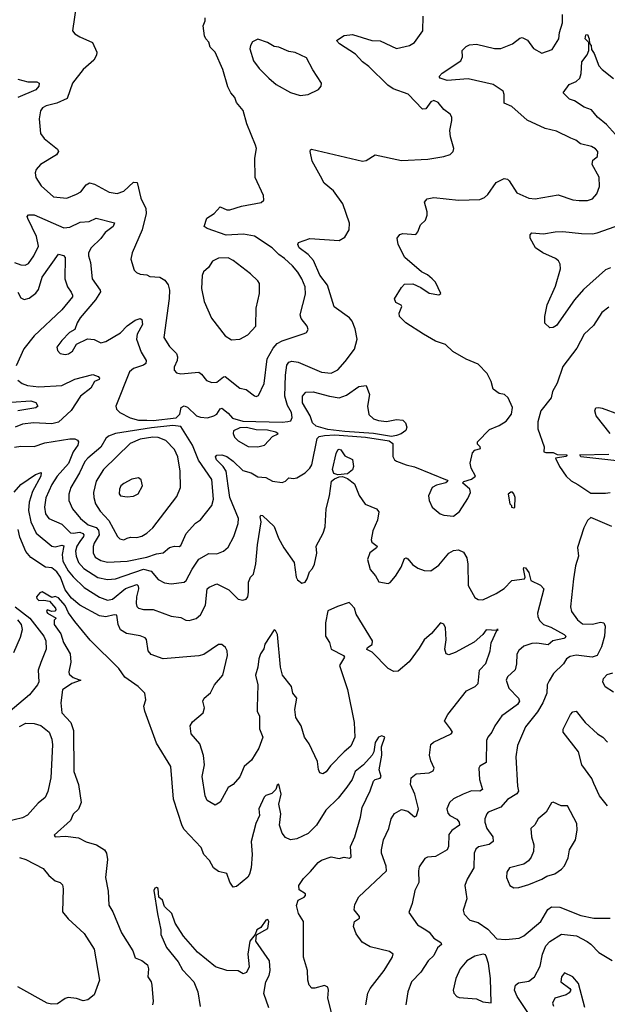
# Model space of a CAD drawing. Extents: x 1468344 to 1613994, y 525695 to 643861.
# Tile 132 of 256: x 1529957 to 1533557, y 541498 to 547533. Entities that reach past the tile are written whole.
import ezdxf

# ---------------------------------------------------------------- set-up
doc = ezdxf.new("R2010")
doc.units = 0

msp = doc.modelspace()

# ---------------------------------------------------------------- linework, layer by layer
at = {"layer": '0CON10XD'}
for points in [[(1530302.3, 547617.7), (1530281.2, 547465), (1530295, 547446.7), (1530325, 547428.8), (1530403.2, 547393.2), (1530430, 547335), (1530427.5, 547315), (1530410.6, 547285), (1530345, 547228.1), (1530281.5, 547145), (1530248.9, 547051.1), (1530185, 547020.6), (1530118.8, 547005), (1530097.6, 546992.4), (1530084.5, 546975.5), (1530077.1, 546925), (1530084.3, 546835), (1530107.1, 546805), (1530188.8, 546738.8), (1530195.6, 546725), (1530182.5, 546705), (1530085, 546646.2), (1530058.8, 546615), (1530051.2, 546595), (1530056.2, 546565), (1530088.8, 546515), (1530165, 546448), (1530245, 546440), (1530305, 546464.4), (1530332, 546478), (1530365, 546520), (1530385, 546532.2), (1530415, 546524.6), (1530505, 546476.7), (1530555, 546467.5), (1530595, 546482.5), (1530655, 546536.9), (1530677.5, 546535), (1530699.1, 546439.1), (1530729.5, 546375), (1530731.8, 546345), (1530707.5, 546245), (1530645.7, 546105), (1530637.5, 546065), (1530658.3, 545998.3), (1530672.7, 545982.7), (1530695, 545973.8), (1530735, 545969.2), (1530755, 545958), (1530815, 545954.5), (1530846.5, 545936.5), (1530867.6, 545907.6), (1530875.4, 545875), (1530873.1, 545825), (1530839.4, 545585), (1530875, 545529.2), (1530916.9, 545486.9), (1530924.3, 545465.7), (1530921.9, 545445), (1530902.9, 545402.9), (1530904.2, 545384.2), (1530918, 545368), (1530945, 545362), (1531055, 545372), (1531070.9, 545360.9), (1531100.9, 545320.9), (1531135, 545309.4), (1531165, 545310.9), (1531205, 545344.4), (1531216.2, 545346.2), (1531305, 545274), (1531345, 545266), (1531395, 545227.5), (1531405.9, 545224.1), (1531420, 545230), (1531455, 545302.5), (1531473.1, 545455), (1531509.4, 545520.6), (1531535, 545547.3), (1531565, 545565.5), (1531700.3, 545609.7), (1531715, 545616.7), (1531724, 545635), (1531718, 545655), (1531681.7, 545701.7), (1531675.6, 545725), (1531708.3, 545851.7), (1531705, 545896.2), (1531685.5, 545945), (1531660.9, 545985), (1531627.3, 546025), (1531578.6, 546068.6), (1531544, 546094), (1531504.5, 546135), (1531395, 546206.1), (1531328.5, 546218.5), (1531221.4, 546211.4), (1531105, 546252.9), (1531086.7, 546265), (1531104.2, 546315.8), (1531148.8, 546345), (1531185, 546386), (1531225, 546368.6), (1531245, 546367.1), (1531315, 546391.1), (1531437, 546413), (1531453.6, 546426.4), (1531451.2, 546455), (1531399.5, 546565), (1531397.5, 546685), (1531406.7, 546743.3), (1531401.2, 546765), (1531349.2, 546895), (1531325.6, 546975.6), (1531286.2, 547025), (1531275.7, 547055.7), (1531251.2, 547085), (1531232.3, 547122.3), (1531201.2, 547228.8), (1531154, 547334), (1531123.3, 547365), (1531115.9, 547395.9), (1531097.5, 547415), (1531090, 547435), (1531080.8, 547495), (1531093.8, 547526.2), (1531094, 547545)], [(1532265, 544826.7), (1532325, 544803.8), (1532375, 544792.5), (1532575, 544710), (1532580, 544705), (1532567.5, 544695), (1532510.4, 544679.6), (1532484.4, 544665.6), (1532461.9, 544615), (1532465.7, 544585.7), (1532484, 544545), (1532533.3, 544505), (1532555.7, 544495.7), (1532615, 544490), (1532651.8, 544518.2), (1532702.8, 544597.2), (1532718.9, 544635), (1532714.2, 544655), (1532670, 544695), (1532677.5, 544702.5), (1532725, 544716.2), (1532750, 544735), (1532722, 544785), (1532715.8, 544815), (1532731.2, 544878.8), (1532745.7, 544894.3), (1532780, 544905), (1532777.5, 544915), (1532760.5, 544930.5), (1532762, 544945), (1532835, 545022), (1532895, 545045.8), (1532937.9, 545072.1), (1532968.8, 545115), (1532976, 545155), (1532948.8, 545215), (1532926.7, 545235), (1532895, 545242), (1532858.3, 545268.3), (1532845.8, 545315), (1532821.2, 545365), (1532765, 545420.8), (1532692.6, 545452.6), (1532609.8, 545499.8), (1532565, 545542), (1532505, 545562.9), (1532430, 545605), (1532322, 545675), (1532284.3, 545714.3), (1532282, 545735), (1532297.5, 545775), (1532293, 545783), (1532260.5, 545800.5), (1532253, 545823), (1532295, 545892.5), (1532315, 545912.5), (1532365, 545913.3), (1532415, 545891.2), (1532465, 545856.2), (1532525, 545847.5), (1532537.5, 545855), (1532503.6, 545923.6), (1532483.9, 545943.9), (1532455, 545970), (1532417.7, 545987.7), (1532316.2, 546075), (1532276.2, 546155), (1532270, 546195), (1532285, 546216.7), (1532305, 546223.3), (1532383, 546217), (1532396.4, 546233.6), (1532413.3, 546275), (1532442.5, 546305), (1532453.3, 546335), (1532453.3, 546355), (1532436.7, 546415), (1532453.3, 546435), (1532495, 546442.9), (1532645, 546426.9), (1532775, 546431.4), (1532805, 546444.3), (1532825, 546462.5), (1532875, 546535.7), (1532925, 546559.2), (1532945, 546555.8), (1532955, 546546), (1533002.1, 546472.1), (1533075, 546440), (1533115, 546435.6), (1533255, 546458.8), (1533345, 546430), (1533384.5, 546424.5), (1533434.4, 546425.6), (1533465, 546435.8), (1533493.3, 546465), (1533509.5, 546510.5), (1533507.3, 546567.3), (1533463.3, 546645), (1533468.8, 546671.2), (1533496, 546695), (1533498, 546725), (1533485, 546741.2), (1533460, 546755), (1533391.8, 546771.8), (1533363.8, 546795), (1533333.1, 546806.9), (1533245, 546849.2), (1533176.5, 546866.5), (1533065, 546916.4), (1532971.8, 547001.8), (1532925, 547021.2), (1532924.5, 547075), (1532918.5, 547095), (1532857.1, 547135), (1532705, 547170.9), (1532575, 547160.4), (1532533.3, 547175), (1532526.7, 547185), (1532546, 547205), (1532659.4, 547280.6), (1532670, 547305), (1532666.7, 547345), (1532691.2, 547368.8), (1532711.7, 547378.3), (1532755, 547383.5), (1532865, 547355.9), (1532904, 547356), (1532975, 547384.3), (1533020.4, 547419.6), (1533035, 547424.4), (1533068.7, 547408.7), (1533105, 547356), (1533155, 547327.5), (1533219.6, 547350.4), (1533258.9, 547415), (1533263.5, 547455), (1533282, 547515), (1533282.3, 547565)], [(1529925, 546045.3), (1529965, 546031.2), (1529991.3, 546028.7), (1530010.6, 546039.4), (1530042.9, 546085), (1530072.5, 546145), (1530059.3, 546205), (1530006.2, 546315), (1530003.9, 546326.1), (1530012, 546338), (1530045, 546336.7), (1530226.7, 546256.7), (1530265, 546262.4), (1530326.9, 546293.1), (1530383.6, 546296.4), (1530425, 546317.5), (1530537.6, 546287.6), (1530529.5, 546265), (1530481.1, 546228.9), (1530455, 546191.1), (1530395.4, 546135), (1530378.2, 546105), (1530378.5, 546085), (1530391.8, 546045), (1530401.8, 545945), (1530450.9, 545875), (1530451.2, 545865), (1530422.2, 545815), (1530327.5, 545705), (1530308.9, 545675), (1530295.5, 545634.5), (1530262.9, 545615), (1530215, 545567.5), (1530184.2, 545525), (1530188.8, 545505), (1530205, 545486.7), (1530235, 545480), (1530255.9, 545484.1), (1530279.7, 545500.3), (1530305.7, 545544.3), (1530373.5, 545576.5), (1530413.5, 545573.5), (1530453.3, 545553.3), (1530485, 545560.6), (1530575, 545613.4), (1530615, 545655.8), (1530665, 545690.8), (1530695, 545701.2), (1530705.6, 545695.6), (1530708.6, 545665), (1530676.5, 545605), (1530672.3, 545575), (1530701.5, 545495), (1530731.4, 545445), (1530730, 545425), (1530715, 545414.5), (1530654, 545395), (1530630, 545375), (1530545.8, 545165), (1530550, 545145), (1530570, 545125), (1530633, 545093), (1530685, 545077.4), (1530735, 545078.9), (1530775, 545076.6), (1530915, 545091.7), (1530937.7, 545115), (1530947.1, 545155), (1530965, 545166.7), (1530985, 545157.3), (1531040.8, 545105), (1531065, 545097.2), (1531106.7, 545093.3), (1531146.1, 545103.9), (1531164.7, 545115.3), (1531185, 545148), (1531195, 545152), (1531235, 545121.5), (1531261.4, 545091.4), (1531325, 545073), (1531564.8, 545065.2), (1531600.4, 545069.6), (1531617.1, 545075), (1531626.2, 545095), (1531621.8, 545125), (1531598.1, 545168.1), (1531581.1, 545225), (1531585.2, 545354.8), (1531594.2, 545415), (1531605, 545433.6), (1531625, 545440), (1531663.8, 545433.8), (1531805, 545371.6), (1531865, 545367.1), (1531905, 545386.9), (1531951.4, 545438.6), (1532007, 545513), (1532024.2, 545575.8), (1532012.7, 545637.3), (1531993.5, 545685), (1531976.9, 545705), (1531883.4, 545773.4), (1531841.8, 545905), (1531795, 545968.2), (1531757, 546057), (1531724.8, 546094.8), (1531670, 546135), (1531660, 546155), (1531665, 546166.7), (1531735, 546191.9), (1531915, 546180), (1531949.7, 546200.3), (1531975.8, 546245), (1531977.1, 546285), (1531936.7, 546405), (1531879.2, 546485), (1531821.8, 546531.8), (1531800, 546575), (1531748.8, 546665), (1531736.7, 546725), (1531737.5, 546735), (1531745, 546738.8), (1532056.1, 546666.1), (1532079.7, 546670.3), (1532135, 546705.7), (1532295, 546670), (1532457.3, 546677.3), (1532555.7, 546694.3), (1532593.6, 546706.4), (1532612.5, 546725), (1532617, 546743), (1532596.2, 546815), (1532592, 546855), (1532603.8, 546915), (1532603.3, 546935), (1532593.9, 546953.9), (1532555, 546983.3), (1532521.2, 547025), (1532495, 547038.1), (1532475, 547030), (1532445, 546986), (1532425, 546985.6), (1532335.9, 547075.9), (1532245, 547108.9), (1532212.4, 547132.4), (1532095, 547246.7), (1532056.4, 547275), (1532015, 547322.9), (1531915.8, 547385), (1531897.5, 547405), (1531944.5, 547435.5), (1531995, 547441.5), (1532115, 547405.8), (1532165, 547403.3), (1532265, 547357.1), (1532344.1, 547375.9), (1532375.7, 547394.3), (1532425.7, 547465), (1532428.2, 547555)], [(1533625, 546809.6), (1533551.3, 546891.3), (1533496.7, 546935), (1533460.3, 546980.3), (1533415, 546997.5), (1533355, 547036.7), (1533325, 547046.7), (1533286.7, 547085), (1533323.3, 547135), (1533366.5, 547153.5), (1533389.2, 547175), (1533397, 547203), (1533400.6, 547275), (1533432.5, 547317.5), (1533442.5, 547345), (1533443.8, 547383.8), (1533443.6, 547393.6), (1533421.1, 547415), (1533425, 547440), (1533435, 547442.5), (1533445.5, 547415), (1533447, 547387), (1533458.1, 547375), (1533459.7, 547349.7), (1533475.7, 547325.7), (1533505, 547251.2), (1533525, 547228), (1533595, 547172.9)], [(1531675, 547069.2), (1531725, 547073.8), (1531787.5, 547105), (1531803.3, 547125), (1531806.7, 547145), (1531752.5, 547225), (1531715, 547300), (1531645, 547332), (1531605, 547338), (1531545, 547365.7), (1531515, 547368), (1531474.2, 547394.2), (1531415, 547413.3), (1531383, 547397), (1531370, 547375), (1531367.5, 547355), (1531390.2, 547280.2), (1531423.8, 547233.8), (1531483.8, 547175), (1531528.8, 547135), (1531615, 547086), (1531675, 547069.2)], [(1529945, 547168.5), (1530007.6, 547152.4), (1530061.4, 547151.4), (1530076.7, 547145), (1530074.3, 547125), (1530055, 547104), (1529945, 547055.9)], [(1533576.9, 546013.1), (1533545, 545999.2), (1533410.4, 545879.6), (1533355.5, 545815), (1533245, 545658), (1533225, 545646), (1533203.8, 545643.8), (1533173.8, 545673.8), (1533173, 545713), (1533187.3, 545785), (1533239.5, 545900.5), (1533269.4, 546005), (1533268.6, 546035), (1533258, 546055), (1533238.9, 546068.9), (1533161.2, 546105), (1533116, 546135), (1533083.8, 546195), (1533083.3, 546215), (1533095, 546226), (1533165, 546220), (1533236.9, 546233.1), (1533285, 546234.5), (1533398, 546222), (1533465, 546221.2), (1533495, 546227.7), (1533675, 546290.9)], [(1529945, 545862.5), (1529965, 545829.1), (1529985, 545818.2), (1530015, 545827.1), (1530055, 545857.1), (1530071.4, 545878.6), (1530095.7, 545955), (1530195, 546095.8), (1530225, 546088), (1530235.5, 546075.5), (1530234.6, 545944.6), (1530250, 545895), (1530272.4, 545862.4), (1530281.5, 545845), (1530280, 545835), (1530215.9, 545754.1), (1530045, 545595.8), (1529982.1, 545515), (1529935, 545410.8)], [(1531255, 545571.4), (1531305, 545574.3), (1531355, 545600.8), (1531404, 545655), (1531405.9, 545765.9), (1531427.1, 545855), (1531425.7, 545915.7), (1531415, 545933.3), (1531370, 545975), (1531265, 546057.1), (1531233.2, 546073.2), (1531175, 546071.4), (1531137.3, 546052.7), (1531113.3, 546015), (1531083.2, 545986.8), (1531074.3, 545965.7), (1531070, 545885), (1531086.2, 545805), (1531132.6, 545702.6), (1531215, 545595.7), (1531255, 545571.4)], [(1533565, 545772), (1533522.2, 545737.8), (1533471.7, 545658.3), (1533415.7, 545605), (1533370.2, 545519.8), (1533283.6, 545406.4), (1533250, 545305), (1533220, 545255), (1533213.3, 545215), (1533150, 545135), (1533131.7, 545068.3), (1533132, 545025), (1533169.2, 544915), (1533167.5, 544885), (1533179.3, 544879.3), (1533225, 544879.4), (1533248.6, 544868.6), (1533310, 544865), (1533302.5, 544855), (1533240, 544845), (1533264.2, 544795), (1533304.5, 544734.5), (1533335.6, 544705.6), (1533376.2, 544685), (1533455, 544630)], [(1529945, 545323.1), (1529973.1, 545303.1), (1530005, 545291.8), (1530075, 545281.7), (1530215, 545291), (1530295, 545329.1), (1530405, 545357.6), (1530436.9, 545345), (1530445.6, 545335), (1530443.3, 545326.7), (1530415, 545314.6), (1530392.4, 545275), (1530329.2, 545225), (1530272.8, 545137.2), (1530195, 545065.6), (1530155, 545055.5), (1530041.1, 545061.1), (1529975, 545053.4), (1529928.6, 545035)], [(1532235, 544979.2), (1532125, 544996.1), (1531948.7, 545008.7), (1531845, 545021.3), (1531772.3, 545042.3), (1531751, 545061), (1531735.7, 545105), (1531689.5, 545185), (1531689.6, 545225), (1531710.4, 545249.6), (1531755, 545252.7), (1531854.7, 545224.7), (1531915, 545216.2), (1531959, 545231), (1532035, 545284.5), (1532080, 545290), (1532100, 545235), (1532087.1, 545165), (1532095, 545113.3), (1532125, 545086), (1532155, 545075.8), (1532205, 545070.6), (1532265, 545082.9), (1532305, 545078.8), (1532321.2, 545061.2), (1532328, 545035), (1532322, 545015), (1532293.8, 544995), (1532265, 544984.6), (1532235, 544979.2)], [(1529905, 545188.8), (1530025, 545196.7), (1530056.1, 545186.1), (1530068.6, 545165), (1530055.7, 545154.3), (1529945, 545136.2)], [(1533575, 544997.5), (1533488.8, 545105), (1533480, 545135), (1533487, 545153), (1533505, 545156.7), (1533525, 545151.2), (1533625, 545114.3)], [(1530495, 544208.1), (1530615, 544213.9), (1530735, 544238.1), (1530795, 544259.6), (1530835, 544264.6), (1530875, 544297.8), (1530905, 544306.9), (1530935, 544304.4), (1530945, 544310.6), (1530976.2, 544383.8), (1531035, 544447.8), (1531065, 544466.9), (1531134.6, 544555.4), (1531143.8, 544595), (1531133.6, 544715), (1531052.9, 544832.9), (1531016.5, 544925), (1530945, 545039.7), (1530895, 545045.8), (1530765, 545031.4), (1530543.4, 544996.6), (1530500.2, 544979.8), (1530485.3, 544965), (1530455, 544912.5), (1530373.6, 544846.4), (1530356, 544824), (1530324.2, 544755.8), (1530270.6, 544665), (1530257.6, 544625), (1530257.3, 544585), (1530281.1, 544535), (1530330, 544475), (1530376.1, 544436.1), (1530425, 544420.6), (1530440.3, 544405), (1530443.8, 544375), (1530412.9, 544325), (1530406.9, 544303.1), (1530406.6, 544265), (1530419.3, 544239.3), (1530455, 544217.6), (1530495, 544208.1)], [(1531415, 544914.1), (1531456.5, 544925), (1531505, 544978.6), (1531541.2, 544995), (1531526.2, 545005), (1531475, 545016.5), (1531405, 545019.6), (1531346.1, 545033.9), (1531305, 545030.8), (1531266.5, 545013.5), (1531264, 544996), (1531272.7, 544975), (1531295, 544951.2), (1531357.1, 544917.1), (1531415, 544914.1)], [(1529925, 544911.9), (1529965, 544919.5), (1530045, 544917.8), (1530111.2, 544938.8), (1530265, 544963.2), (1530294.2, 544964.2), (1530312.2, 544955), (1530316.9, 544945), (1530313.5, 544925), (1530285.2, 544885), (1530256.3, 544813.7), (1530186.9, 544735), (1530154.1, 544685), (1530117.6, 544602.4), (1530109.7, 544545), (1530115.4, 544505), (1530135.6, 544475), (1530215, 544441.3), (1530268.5, 544388.5), (1530285, 544384.8), (1530325, 544391.7), (1530343, 544383), (1530350, 544375), (1530349, 544365), (1530324.8, 544335), (1530307.7, 544305), (1530299.3, 544275), (1530302.6, 544245), (1530316.7, 544206.7), (1530349.4, 544169.4), (1530435, 544113.1), (1530495, 544100.8), (1530543.4, 544106.6), (1530715.4, 544165.4), (1530762.6, 544152.6), (1530805, 544101.1), (1530845, 544081.5), (1530885, 544074.3), (1530965, 544084.4), (1530976.5, 544095), (1531013.3, 544165), (1531055, 544225.6), (1531115, 544261.1), (1531165, 544258.6), (1531205, 544275.8), (1531235, 544300), (1531269.6, 544365), (1531296.2, 544445), (1531297.6, 544475), (1531244.5, 544604.5), (1531234.8, 544675), (1531221.2, 544765), (1531203.5, 544793.5), (1531163.1, 544835), (1531157, 544853), (1531165, 544864.2), (1531195, 544865.3), (1531225, 544855.7), (1531265, 544827.1), (1531325, 544770.5), (1531375, 544756.5), (1531415, 544731.5), (1531465, 544727.8), (1531505, 544704.4), (1531565, 544695.8), (1531585, 544704), (1531605, 544724), (1531635, 544720), (1531655, 544725.7), (1531705, 544756.2), (1531734.5, 544785), (1531746.4, 544805), (1531778.5, 544965), (1531792.5, 544977.5), (1531825, 544985.2), (1531888.3, 544988.3), (1532075, 544974.5), (1532220.8, 544950.8), (1532242.9, 544935), (1532243.3, 544855), (1532252.5, 544835), (1532265, 544826.7)], [(1530595, 544345.7), (1530615, 544354), (1530635, 544361.4), (1530675, 544358.9), (1530705, 544367.3), (1530736.9, 544385), (1530772.6, 544417.4), (1530918.8, 544611.2), (1530942.2, 544665), (1530940.4, 544765), (1530925, 544853.3), (1530905, 544899.2), (1530853.3, 544953.3), (1530805, 544972.5), (1530773.4, 544973.4), (1530695, 544961.1), (1530634.8, 544935.2), (1530470.9, 544775), (1530426.4, 544703.6), (1530409.6, 544635), (1530410.5, 544605), (1530421.8, 544565), (1530450.1, 544520.1), (1530503.8, 544463.8), (1530555.4, 544365.4), (1530570.9, 544350.9), (1530595, 544345.7)], [(1531905, 544743.3), (1531882.4, 544752.4), (1531873.3, 544775), (1531895.7, 544875), (1531905, 544896.2), (1531915, 544900), (1531925, 544897.5), (1531949.2, 544859.2), (1531995, 544836.7), (1532002.5, 544795), (1531995.5, 544774.5), (1531965, 544750), (1531905, 544743.3)], [(1533615, 544829.7), (1533394.4, 544854.4), (1533388.8, 544865), (1533565, 544870.4)], [(1529923.6, 544636.4), (1529965, 544684), (1530054.8, 544745.2), (1530088.3, 544758.3), (1530087.1, 544735), (1530035, 544641.2), (1530014.4, 544575), (1530011.5, 544525), (1530025.5, 544455.5), (1530058.8, 544385), (1530155, 544306.2), (1530175, 544302.8), (1530215, 544311.9), (1530228, 544308), (1530216.8, 544255), (1530221.2, 544215), (1530254.4, 544154.4), (1530285, 544117.1), (1530351.8, 544051.8), (1530445, 543993.3), (1530495, 543974), (1530525, 543980.5), (1530605, 544046.5), (1530675, 544070.5), (1530682.6, 544062.6), (1530684.7, 544045), (1530672.5, 543995), (1530671.4, 543955), (1530675.4, 543935.4), (1530685, 543926.7), (1530715, 543917.3), (1530775, 543916.8), (1530885, 543876.4), (1530945, 543869.5), (1530975, 543852.5), (1530995, 543850), (1531037.6, 543862.4), (1531064.4, 543885), (1531095.4, 543944.6), (1531106.1, 544043.9), (1531118, 544055), (1531165, 544074.3), (1531237.7, 544037.7), (1531295, 543982), (1531325, 543974.2), (1531345, 543981.2), (1531354, 543995), (1531359.1, 544025), (1531359.2, 544085), (1531370.5, 544115), (1531390, 544135), (1531403.2, 544196.8), (1531413.8, 544315), (1531435.7, 544455), (1531429.2, 544485), (1531434.5, 544495.5), (1531445, 544494), (1531516.3, 544426.3), (1531542.5, 544355), (1531575.8, 544295), (1531639.1, 544205), (1531651.5, 544115), (1531659.1, 544099.1), (1531685, 544080), (1531705, 544084.4), (1531718.1, 544105), (1531731.7, 544148.3), (1531750.7, 544169.3), (1531763.1, 544195), (1531777.2, 544262.8), (1531772.2, 544305), (1531815.5, 544385), (1531829.2, 544425), (1531835.4, 544535), (1531855.3, 544615), (1531866.6, 544703.4), (1531885, 544719.5), (1531915, 544731.2), (1531935, 544733.3), (1531965, 544720), (1532009, 544689), (1532035.8, 544615.8), (1532073.8, 544563.8), (1532143.8, 544535), (1532157.1, 544517.1), (1532148.5, 544465), (1532119.8, 544400.2), (1532110.8, 544345), (1532115, 544331.4), (1532146, 544305), (1532142, 544295), (1532102.9, 544265), (1532088.2, 544225), (1532105, 544163.3), (1532136.2, 544125), (1532157, 544087), (1532215, 544077.5), (1532226.4, 544083.6), (1532258.8, 544121.2), (1532293.2, 544176.8), (1532315, 544231.2), (1532325, 544234), (1532335, 544228), (1532363.4, 544193.4), (1532395, 544170.8), (1532435, 544156), (1532475, 544154.3), (1532525, 544188.9), (1532586.2, 544263.8), (1532615, 544280), (1532645, 544284), (1532675, 544270), (1532695.5, 544235), (1532701.8, 544195), (1532704.4, 544065), (1532745, 543991.2), (1532765, 543978.8), (1532795, 543978), (1532876.7, 544015)], [(1530615, 544607.8), (1530655, 544612.9), (1530683, 544627), (1530708.6, 544675), (1530701.9, 544711.9), (1530685.6, 544725.6), (1530645, 544716.5), (1530595, 544689.5), (1530577.5, 544675), (1530567.5, 544655), (1530566.8, 544626.8), (1530575, 544614.3), (1530615, 544607.8)], [(1532985, 544540), (1532990, 544545), (1532992.5, 544605), (1532985, 544627.5), (1532975, 544637.5), (1532965, 544637.5), (1532950, 544625), (1532960, 544565), (1532970, 544555), (1532970, 544545), (1532985, 544540)], [(1533455, 544630), (1533545, 544630.6), (1533575, 544634.3)], [(1533585, 544426), (1533455, 544482.5), (1533435.9, 544464.1), (1533412.4, 544417.6), (1533373.1, 544296.9), (1533380, 544245), (1533362.1, 544185), (1533348.5, 544105), (1533330.5, 543935), (1533336.7, 543905), (1533373.5, 543855), (1533405, 543830.4), (1533465, 543827.8), (1533515, 543840.7), (1533535, 543835.5), (1533542.7, 543815), (1533540.4, 543755), (1533520.8, 543689.2), (1533493.8, 543636.2), (1533463.8, 543626.2), (1533365, 543637.7), (1533329.8, 543630.2), (1533307.1, 543615), (1533288.1, 543585), (1533227.8, 543525), (1533199.7, 543480.3), (1533188.9, 543455), (1533187.1, 543405), (1533161.8, 543345), (1533128.8, 543291.2), (1533055, 543197.5), (1533006.2, 543085), (1532995.4, 543015), (1533007.5, 542835), (1533012.5, 542805), (1533002.9, 542787.1), (1532945, 542752.2), (1532903.8, 542706.2), (1532826.2, 542675), (1532818.6, 542665), (1532806.9, 542635), (1532806.4, 542615), (1532819.2, 542575), (1532855, 542524), (1532856.5, 542495), (1532833.3, 542476.7), (1532767.1, 542462.9), (1532750.5, 542449.5), (1532741.5, 542425), (1532738.8, 542335), (1532697.8, 542265), (1532682.9, 542225), (1532697.1, 542145), (1532674.2, 542075), (1532680.7, 542050.7), (1532715, 542014), (1532765, 541999.2), (1532825, 541958.6), (1532879.3, 541899.3), (1532935, 541894.3)], [(1529958.2, 544361.8), (1529948.4, 544408.4)], [(1532077.5, 541495), (1532090, 541565), (1532103.3, 541595), (1532189.2, 541705), (1532238.6, 541785), (1532244, 541805), (1532222.1, 541822.1), (1532105, 541850.6), (1532055, 541879.2), (1532018.9, 541928.9), (1532002.5, 541975), (1532007.1, 542005), (1532038.9, 542025), (1532038.2, 542035), (1532005.7, 542075.7), (1532010.7, 542109.3), (1532034.5, 542155.5), (1532204.2, 542315), (1532201.1, 542345), (1532173.1, 542425), (1532173.1, 542445), (1532185.6, 542505), (1532217.5, 542575), (1532231.9, 542635), (1532253, 542667), (1532295, 542691.9), (1532335, 542681.8), (1532375, 542646), (1532387.2, 542652.8), (1532400, 542695), (1532377.1, 542785), (1532350.8, 542845), (1532355.7, 542885), (1532385, 542910.6), (1532465, 542916), (1532490.5, 542929.5), (1532495.8, 542945), (1532475, 542990), (1532467.8, 543025), (1532475, 543090), (1532491.2, 543105), (1532600, 543155), (1532609.2, 543165), (1532595.9, 543185.9), (1532558.8, 543235), (1532580, 543275), (1532695, 543418.6), (1532746.7, 543445), (1532765.7, 543464.3), (1532774.5, 543545), (1532813.5, 543586.5), (1532839.1, 543665), (1532845, 543713.3), (1532880, 543790), (1532887.5, 543795), (1532880, 543795), (1532880, 543790), (1532815, 543793.3), (1532794.2, 543765), (1532741.9, 543718.1), (1532625, 543653.6), (1532585, 543639.2), (1532570, 543645), (1532560.6, 543675), (1532569.1, 543730.9), (1532566.2, 543806.2), (1532555, 543828), (1532535, 543836.2), (1532479.9, 543770.1), (1532435, 543732.1), (1532405, 543680), (1532342.1, 543597.9), (1532275, 543540), (1532248.3, 543538.3), (1532215, 543555.6), (1532116.3, 543656.3), (1532083.5, 543673.5), (1532088.4, 543685), (1532116.1, 543703.9), (1532117.5, 543725), (1532018.2, 543888.2), (1532007.5, 543925), (1531985, 543951.2), (1531975, 543960), (1531903, 543937), (1531845, 543910), (1531830.8, 543835), (1531830.8, 543755), (1531854.2, 543715), (1531864.1, 543674.2), (1531940.3, 543635), (1531946.9, 543625), (1531916.5, 543575), (1531965, 543428), (1532005.3, 543225), (1532009.2, 543135), (1531985, 543079.4), (1531945.4, 543045), (1531860.6, 542959.4), (1531835, 542921.9), (1531815, 542910.6), (1531795.8, 542915.8), (1531787.3, 542937.3), (1531781.9, 542985), (1531730.5, 543095), (1531701.1, 543135), (1531682.2, 543205), (1531649.6, 543255), (1531642.6, 543305), (1531655.5, 543375), (1531630.5, 543405), (1531621.4, 543445), (1531567.7, 543515), (1531555.4, 543565), (1531537.3, 543765), (1531525, 543788), (1531515, 543793.8), (1531458, 543705), (1531452.5, 543677.5), (1531431.9, 543645), (1531421.5, 543615), (1531416.9, 543565), (1531401.8, 543515), (1531416.2, 543455), (1531412.7, 543317.3), (1531412.2, 543295), (1531426.1, 543263.9), (1531426.7, 543186.7), (1531446.4, 543135), (1531421.3, 543068.7), (1531376.1, 542993.9), (1531332.9, 542955), (1531305, 542892.5), (1531265.7, 542844.3), (1531235, 542826), (1531185, 542737.5), (1531155, 542718.8), (1531105, 542747.5), (1531092.5, 542775), (1531074.3, 542895), (1531090, 542965), (1531083, 543023), (1531060, 543095), (1531008, 543155), (1531001.2, 543205), (1531015, 543228.8), (1531082, 543285), (1531089.2, 543315), (1531078, 543355), (1531086.2, 543375), (1531125, 543406.2), (1531150, 543455), (1531200.6, 543515), (1531230.5, 543635), (1531227.8, 543665), (1531217.5, 543685), (1531195, 543702.9), (1531175, 543703.3), (1531085, 543642.5), (1531055, 543632.7), (1530835, 543615.7), (1530762.1, 543642.1), (1530743.8, 543663.8), (1530733.3, 543733.3), (1530726.2, 543745), (1530696, 543756), (1530610.8, 543770.8), (1530575, 543792.9), (1530560, 543825), (1530553, 543883), (1530535.3, 543885.3), (1530485, 543872.8), (1530445, 543878), (1530325, 543945.3), (1530275, 543986.4), (1530235, 544037.7), (1530206.8, 544115), (1530185, 544148.4), (1530155, 544173.9), (1530115, 544176.4), (1530025, 544236.7), (1529995, 544273.1), (1529958.2, 544361.8)], [(1532876.7, 544015), (1532925, 544046.9), (1532970.8, 544095), (1533050, 544105), (1533053.5, 544115), (1533042.7, 544167.2), (1533045, 544175.6), (1533055, 544172.3), (1533075, 544145.4), (1533088.1, 544095), (1533147.6, 544067.6), (1533167.9, 544045), (1533129.6, 543895), (1533130.5, 543875), (1533140.8, 543850.8), (1533165.3, 543825.3), (1533209.7, 543809.7), (1533293.1, 543765), (1533301.9, 543755), (1533299.2, 543745), (1533289.3, 543740.7), (1533222.9, 543725), (1533195, 543700.9), (1533125, 543710.8), (1533095, 543708.4), (1533045, 543693.1), (1533015, 543666.9), (1533003.4, 543643.4), (1533000.4, 543585), (1532991.8, 543548.2), (1532944.4, 543505), (1532937.5, 543485), (1532953.1, 543435), (1533013.5, 543375), (1533017.9, 543355), (1533007.1, 543335), (1532930.5, 543279.5), (1532910.6, 543265), (1532866.9, 543205), (1532849.4, 543165), (1532824.7, 543135.3), (1532816.2, 543115), (1532815, 542980), (1532775, 542956.7), (1532768.8, 542945), (1532773.3, 542875), (1532791.9, 542815), (1532776.7, 542805), (1532725, 542805.4), (1532673.3, 542786.7), (1532615, 542757.1), (1532589.2, 542735), (1532574.4, 542695), (1532578.9, 542668.9), (1532592, 542655), (1532635, 542632.5), (1532648.2, 542615), (1532652, 542595), (1532605, 542562.7), (1532585, 542537.5), (1532584.5, 542465.5), (1532575, 542444.2), (1532505, 542404), (1532455, 542399.2), (1532439.1, 542390.9), (1532405, 542340), (1532400, 542315), (1532401.4, 542245), (1532377.5, 542195), (1532361.4, 542115), (1532340.5, 542060.5), (1532393.8, 541985), (1532445, 541954.4), (1532465, 541940.6), (1532493.3, 541903.3), (1532537.2, 541877.2), (1532540, 541865), (1532516.6, 541843.4), (1532495, 541796.9), (1532458.6, 541765), (1532415.3, 541694.7), (1532356.9, 541635), (1532335.5, 541575), (1532322.5, 541495)], [(1531874.5, 541415), (1531844.4, 541534.4), (1531849.2, 541585), (1531845, 541602.5), (1531825, 541613.8), (1531765, 541596.2), (1531746.7, 541596.7), (1531731.2, 541615), (1531721.2, 541645), (1531720.8, 541705), (1531696.4, 541786.4), (1531696.2, 542005), (1531664.7, 542054.7), (1531652.3, 542102.3), (1531662.3, 542135), (1531699.1, 542155), (1531708.5, 542165), (1531708.2, 542175), (1531669, 542199), (1531667.7, 542225), (1531695, 542269.3), (1531738.9, 542311.1), (1531785, 542367.3), (1531805, 542381.8), (1531865, 542401.1), (1531915, 542390.9), (1531945, 542399.1), (1531976.6, 542393.4), (1531988.6, 542401.4), (1531982.5, 542465), (1532009.6, 542525), (1532045.4, 542645.4), (1532055.5, 542705), (1532103.7, 542806.3), (1532124.4, 542865), (1532135, 542875.6), (1532165, 542884.3), (1532171.1, 542895), (1532160, 542935), (1532174.5, 543025), (1532173.8, 543075), (1532193.3, 543135), (1532175, 543143.8), (1532155.8, 543134.2), (1532135, 543102.5), (1532125.9, 543045.9), (1532115.4, 543024.6), (1532063.5, 542966.5), (1532012.7, 542925), (1531992.9, 542875), (1531960.6, 542829.4), (1531908.3, 542761.7), (1531832.7, 542687.3), (1531775, 542595.6), (1531725, 542544.5), (1531655, 542512.2), (1531615, 542505.7), (1531585, 542519.2), (1531565, 542547.5), (1531549.1, 542595), (1531556.2, 542665), (1531543.5, 542725), (1531558.1, 542785), (1531545, 542846.7), (1531535, 542840), (1531526.7, 542815), (1531501.2, 542788.8), (1531465, 542776.7), (1531455, 542766.7), (1531421.2, 542695), (1531425.5, 542655), (1531403.9, 542605), (1531374.6, 542495), (1531381.1, 542415), (1531374.4, 542335), (1531365.5, 542295), (1531353.8, 542276.2), (1531285, 542220), (1531265, 542216.2), (1531245, 542246.2), (1531225, 542300), (1531175, 542311.2), (1531145, 542334), (1531119.1, 542379.1), (1531085.6, 542415), (1531067.9, 542457.9), (1530965, 542569.2), (1530952.4, 542592.4), (1530898.5, 542755), (1530883.5, 542955), (1530795, 543098.8), (1530723.5, 543295), (1530717.1, 543325), (1530729.2, 543365), (1530723.3, 543405), (1530682.5, 543445), (1530602, 543502), (1530565, 543556), (1530389, 543729), (1530294.3, 543845), (1530257.1, 543897.1), (1530235, 543941.8), (1530195, 543989.5), (1530175, 543998.1), (1530155, 543992), (1530095, 544026), (1530079.5, 544020.5), (1530060.8, 543995), (1530063.1, 543985), (1530075, 543972.9), (1530105, 543975.4), (1530139.7, 543969.7), (1530175.8, 543925), (1530178, 543915), (1530171.7, 543908.3), (1530155, 543906.2), (1530125, 543916.7), (1530121.2, 543905), (1530127.5, 543895), (1530180, 543865), (1530168.3, 543851.7), (1530168.8, 543825), (1530209.1, 543769.1), (1530224.6, 543715), (1530265.7, 543645.7), (1530270.9, 543595), (1530258.1, 543535), (1530260.5, 543520.5), (1530285, 543500), (1530318.3, 543488.3), (1530332.5, 543485), (1530328.3, 543481.7), (1530276.8, 543463.2), (1530220, 543425), (1530210, 543345), (1530215.7, 543285), (1530270.3, 543225), (1530286.5, 543176.5), (1530288, 542925), (1530317.2, 542845), (1530333.5, 542735), (1530316.8, 542693.2), (1530285, 542662.5), (1530267.5, 542625), (1530168, 542535), (1530174.6, 542524.6), (1530238.2, 542528.2), (1530317.6, 542517.6), (1530365, 542494), (1530427.1, 542475), (1530477.5, 542445), (1530489.3, 542425), (1530494.8, 542385), (1530483.2, 542275), (1530499.1, 542190.9), (1530503.1, 542105), (1530528.1, 542065), (1530580.9, 541935), (1530650.6, 541825), (1530665, 541782), (1530705.6, 541765.6), (1530739.5, 541739.5), (1530746.2, 541715), (1530742, 541665), (1530762, 541635), (1530767.1, 541615), (1530773.8, 541515), (1530770, 541495)], [(1529929.6, 543935), (1530019.1, 543865), (1530105.9, 543755), (1530116.5, 543725), (1530118.5, 543675), (1530086.8, 543593.2), (1530070, 543545), (1530074.4, 543475), (1530065.3, 543455), (1530017.5, 543395), (1529885.6, 543285)], [(1529920.6, 543655), (1529962.5, 543747.5), (1529974.2, 543795), (1529968.6, 543825), (1529945, 543853.7)], [(1533595, 543411.5), (1533543.5, 543443.5), (1533530, 543475), (1533533.8, 543495), (1533555, 543518.6), (1533590.4, 543529.6)], [(1533558.2, 542715), (1533508.2, 542775), (1533475, 542850.8), (1533461.5, 542881.5), (1533401.5, 542965), (1533380, 543045), (1533286, 543165), (1533286, 543185), (1533332, 543275), (1533345, 543291.2), (1533365, 543293.8), (1533420, 543225), (1533496.1, 543156.1), (1533530, 543135), (1533557.5, 543105)], [(1529955, 543201.5), (1529995, 543220.6), (1530045, 543219.7), (1530086.9, 543206.9), (1530137.8, 543165), (1530155, 543123.3), (1530158.1, 543088.1), (1530147.5, 542885), (1530128.5, 542801.5), (1530112.9, 542765), (1530070.2, 542729.8), (1530004, 542656), (1529975, 542641.2), (1529873.2, 542616.8)], [(1532985, 542212), (1533015, 542214), (1533075, 542232.5), (1533155, 542264.2), (1533187, 542283), (1533235, 542298), (1533276.2, 542325), (1533295, 542346.7), (1533316, 542395), (1533325.8, 542445), (1533360.8, 542505), (1533371.4, 542565), (1533369.2, 542605), (1533313.6, 542713.6), (1533273.9, 542713.9), (1533225, 542737.5), (1533215, 542732.5), (1533182, 542675), (1533133.3, 542635), (1533112.3, 542597.7), (1533088, 542575), (1533091.9, 542525), (1533105.7, 542475), (1533104.4, 542435), (1533090.5, 542399.5), (1533073.8, 542376.2), (1533045, 542357.1), (1532957.5, 542335), (1532941.7, 542308.3), (1532938.8, 542275), (1532958.8, 542225), (1532985, 542212)], [(1529955, 542397.2), (1529994.7, 542384.7), (1530100.7, 542330.7), (1530135, 542286.2), (1530173.7, 542253.7), (1530205, 542244), (1530219.1, 542229.1), (1530223.3, 542205), (1530219.6, 542065), (1530255, 542020.9), (1530351.1, 541931.1), (1530414.3, 541835), (1530445.6, 541645), (1530413.7, 541556.3), (1530375.5, 541524.5), (1530345, 541519.2), (1530305, 541532.5), (1530255, 541539.2), (1530235, 541534), (1530189.1, 541500.9), (1530152.1, 541497.9), (1530125, 541504.5), (1529945.3, 541605.3)], [(1531483.1, 541475), (1531453.1, 541563.1), (1531465.3, 541634.7), (1531484.4, 541675), (1531490.6, 541705), (1531487.1, 541765), (1531403.3, 541885), (1531407.5, 541922.5), (1531477, 541963), (1531482.5, 542005), (1531477.4, 542017.4), (1531465, 542014.3), (1531435, 541968.6), (1531409.2, 541955), (1531400, 541925), (1531366.7, 541885), (1531355.5, 541805), (1531362.1, 541727.9), (1531347.4, 541692.6), (1531325.7, 541684.3), (1531295, 541702), (1531225, 541705.8), (1531157.5, 541727.5), (1531047, 541817), (1530960, 541915), (1530910, 541995), (1530890, 542055), (1530845, 542096.2), (1530831.4, 542135), (1530809.2, 542155), (1530805, 542207.5), (1530795, 542212.9), (1530785, 542210), (1530778.5, 542195), (1530801.7, 542051.7), (1530822.5, 541955), (1530821.2, 541925), (1530857.3, 541845), (1530927.5, 541757.5), (1530955, 541708.1), (1531023.4, 541635), (1531049.2, 541575), (1531062.3, 541485)], [(1532935, 541894.3), (1533016.6, 541903.4), (1533045, 541917.1), (1533148.5, 542005), (1533191.7, 542078.3), (1533215, 542094.7), (1533265, 542092.5), (1533395, 542041.8), (1533475, 542025.6), (1533575, 542026.2)], [(1533078.2, 541435), (1533004.8, 541544.8), (1532988.8, 541585), (1532994, 541615), (1533011.7, 541628.3), (1533075, 541639.4), (1533110, 541665), (1533145, 541731.2), (1533159.1, 541805), (1533179.1, 541855), (1533205, 541882), (1533275, 541928.2), (1533367.9, 541917.9), (1533433.2, 541883.2), (1533456.7, 541866.7), (1533505, 541815.6), (1533586.4, 541766.4)], [(1532845, 541507.5), (1532840.5, 541655), (1532828.3, 541748.3), (1532817.3, 541787.3), (1532810, 541800), (1532795.8, 541805.8), (1532745, 541793.1), (1532695.5, 541764.5), (1532654.3, 541715), (1532628.6, 541655), (1532612, 541585), (1532616, 541565), (1532634.4, 541544.4), (1532648.3, 541538.3), (1532755, 541531.5), (1532795, 541511.9), (1532845, 541507.5)], [(1533418.5, 541478.5), (1533379.2, 541625), (1533345.6, 541665.6), (1533295, 541691.2), (1533275.8, 541665), (1533272, 541635), (1533327.5, 541595), (1533332.5, 541585), (1533323, 541567), (1533303.6, 541556.4), (1533235, 541536), (1533220, 541505), (1533226.1, 541486.1)]]:
    msp.add_lwpolyline(points, dxfattribs=at)

doc.saveas('drawing.dxf')
